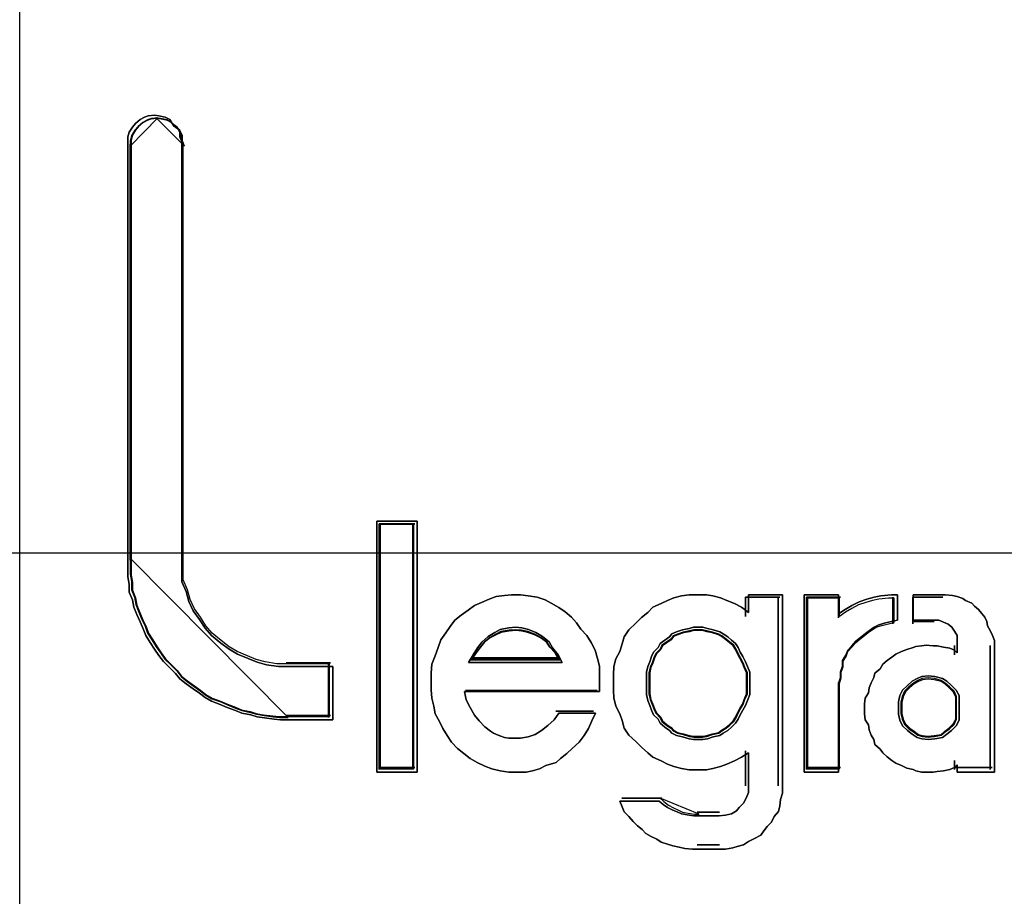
# Model space of a CAD drawing. Extents: x -631805 to -376315, y -40155 to 84873.
# Tile 68 of 256: x -618403 to -618309, y -31597 to -31513. Entities that reach past the tile are written whole.
import ezdxf

# ---------------------------------------------------------------- set-up
doc = ezdxf.new("R2010")
doc.units = 0
doc.header["$MEASUREMENT"] = 0
doc.layers.get('0').update_dxf_attribs({"color": 252})
doc.layers.add('30', color=7, linetype='Continuous')
doc.layers.add('45', color=8, linetype='Continuous')

# ---------------------------------------------------------------- blocks, each defined once
blk = doc.blocks.new('*U1011')
at = {"layer": '30', "color": 7}
blk.add_lwpolyline([(51.981526, -142.47767), (396.088727, -142.47767), (396.088727, -178.455247), (51.981526, -178.455247), (51.981526, -142.47767)], close=True, dxfattribs=at)
blk.add_lwpolyline([(51.981526, -142.47767), (396.088727, -142.47767), (396.088727, -178.455247), (51.981526, -178.455247), (51.981526, -142.47767)], dxfattribs=at)
blk = doc.blocks.new('*U1016')
at = {"layer": '45', "color": 59}
blk.add_lwpolyline([(170.000373, -118.999294), (188.003562, -118.999294), (188.003562, -201.99453), (170.000373, -201.99453), (170.000373, -118.999294)], close=True, dxfattribs=at)
at = {"layer": '45', "color": 7}
for points in [[(171.454319, -174.353347), (171.502627, -174.38882), (171.526781, -174.436117), (171.526781, -174.483415), (171.544896, -174.530712), (171.544896, -178.527347), (171.544896, -178.627854), (171.544896, -178.728361), (171.587165, -178.822956), (171.611319, -178.917551), (171.653589, -179.006233), (171.713973, -179.089004), (171.76832, -179.171775), (171.828704, -179.242721), (171.919281, -179.313667), (171.997782, -179.372789), (172.076282, -179.420086), (172.178936, -179.461471), (172.263474, -179.496944), (172.354051, -179.520593), (172.468782, -179.53833), (172.571436, -179.53833), (172.988091, -179.53833), (172.988091, -180.046777), (172.571436, -180.046777), (172.486898, -180.046777), (172.426513, -180.040865), (172.335936, -180.029041), (172.263474, -180.017216), (172.20309, -179.99948), (172.118551, -179.981743), (172.058166, -179.958095), (171.979666, -179.928534), (171.913243, -179.898973), (171.828704, -179.869412), (171.76832, -179.833939), (171.713973, -179.792554), (171.653589, -179.751168), (171.587165, -179.703871), (171.526781, -179.656573), (171.484511, -179.603364), (171.430165, -179.550154), (171.36978, -179.491032), (171.327511, -179.43191), (171.285242, -179.372789), (171.242973, -179.307755), (171.200703, -179.242721), (171.176549, -179.177687), (171.146357, -179.112653), (171.116165, -179.041707), (171.085972, -178.97076), (171.073895, -178.899814), (171.043703, -178.828868), (171.043703, -178.75201), (171.031626, -178.681063), (171.031626, -178.604205), (171.031626, -178.527347), (171.031626, -174.530712), (171.031626, -174.483415), (171.043703, -174.436117), (171.073895, -174.38882), (171.104088, -174.353347), (171.146357, -174.317874), (171.188626, -174.294225), (171.224857, -174.282401), (171.285242, -174.276489), (171.327511, -174.282401), (171.387896, -174.294225), (171.430165, -174.317874), (171.454319, -174.353347)], [(171.834596, -179.219799), (171.776175, -179.149634), (171.723596, -179.067775), (171.665175, -178.985917), (171.62428, -178.898211), (171.600912, -178.804658), (171.560017, -178.711105), (171.560017, -178.611705), (171.560017, -178.512304), (171.560017, -174.55969), (171.542491, -174.512913), (171.542491, -174.466137), (171.519122, -174.41936), (171.472385, -174.384278), (171.449017, -174.349196), (171.408122, -174.325807), (171.349701, -174.314113), (171.308807, -174.308266), (171.250386, -174.314113), (171.215333, -174.325807), (171.174438, -174.349196), (171.133544, -174.384278), (171.104333, -174.41936), (171.075123, -174.466137), (171.063438, -174.512913), (171.063438, -174.55969), (171.063438, -178.512304), (171.063438, -178.588316), (171.063438, -178.664328), (171.075123, -178.734493), (171.075123, -178.810505), (171.104333, -178.880669), (171.116017, -178.950834), (171.145228, -179.020999), (171.174438, -179.091164), (171.203649, -179.155481), (171.227017, -179.219799), (171.267912, -179.284117), (171.308807, -179.348434), (171.349701, -179.406905), (171.390596, -179.465376), (171.449017, -179.523846), (171.501596, -179.57647), (171.542491, -179.629094), (171.600912, -179.67587), (171.665175, -179.722647), (171.723596, -179.763576), (171.776175, -179.804505), (171.834596, -179.839588), (171.916385, -179.868823), (171.980648, -179.898058), (172.056595, -179.927294), (172.115016, -179.950682), (172.196806, -179.968223), (172.255227, -179.985764), (172.325332, -179.997458), (172.412963, -180.009153), (172.471384, -180.015), (172.553174, -180.015), (172.956279, -180.015), (172.956279, -179.512152), (172.553174, -179.512152), (172.453858, -179.512152), (172.342858, -179.494611), (172.255227, -179.471223), (172.173437, -179.43614), (172.074122, -179.395211), (171.998174, -179.348434), (171.922227, -179.289964), (171.834596, -179.219799)], [(173.794006, -178.150712), (173.794006, -180.544627), (173.406955, -180.544627), (173.406955, -178.150712), (173.794006, -178.150712)], [(173.794006, -180.544627), (173.794006, -178.150712), (173.406955, -178.150712), (173.406955, -180.544627), (173.794006, -180.544627)], [(173.794006, -178.150712), (173.406955, -178.150712), (173.406955, -180.544627), (173.794006, -180.544627), (173.794006, -178.150712)], [(173.794006, -180.544627), (173.794006, -178.150712), (173.406955, -178.150712), (173.406955, -180.544627), (173.794006, -180.544627)], [(173.430814, -178.174545), (173.430814, -180.520794), (173.430814, -178.174545)], [(173.430814, -178.174545), (173.770147, -178.174545), (173.430814, -178.174545)], [(173.762194, -180.512849), (173.762194, -178.182489), (173.438767, -178.182489), (173.438767, -180.512849), (173.762194, -180.512849)], [(173.762194, -178.182489), (173.438767, -178.182489), (173.438767, -180.512849), (173.762194, -180.512849), (173.762194, -178.182489)], [(173.762194, -180.512849), (173.762194, -178.182489), (173.438767, -178.182489), (173.438767, -180.512849), (173.762194, -180.512849)], [(173.75159, -178.174545), (173.75159, -180.520794), (173.75159, -178.174545)], [(174.851529, -178.864642), (174.936723, -178.876816), (175.015833, -178.901163), (175.070601, -178.931598), (175.143625, -178.974206), (175.204478, -179.016814), (175.265331, -179.065509), (175.314014, -179.120292), (175.356611, -179.181161), (175.411379, -179.24203), (175.453977, -179.308986), (175.490489, -179.382028), (175.51483, -179.461158), (175.533086, -179.534201), (175.533086, -179.613331), (175.533086, -179.698547), (175.533086, -179.777677), (174.242995, -179.777677), (174.261251, -179.856807), (174.297763, -179.92985), (174.340361, -180.002893), (174.382958, -180.057675), (174.437726, -180.112457), (174.492494, -180.155065), (174.522921, -180.173326), (174.565518, -180.191587), (174.589859, -180.20376), (174.626371, -180.215934), (174.668969, -180.222021), (174.711566, -180.222021), (174.735907, -180.222021), (174.778505, -180.222021), (174.851529, -180.209847), (174.918467, -180.1855), (174.979321, -180.148978), (175.040174, -180.100283), (175.101027, -180.045501), (175.143625, -179.984632), (175.496574, -179.984632), (175.460062, -180.057675), (175.429636, -180.130717), (175.387038, -180.197673), (175.338355, -180.258542), (175.271417, -180.319411), (175.222734, -180.368107), (175.161881, -180.416802), (175.119283, -180.453323), (175.021918, -180.483758), (174.961065, -180.514192), (174.894126, -180.532453), (174.833273, -180.544627), (174.735907, -180.544627), (174.668969, -180.544627), (174.583774, -180.532453), (174.504665, -180.514192), (174.437726, -180.489845), (174.364702, -180.453323), (174.297763, -180.416802), (174.23691, -180.368107), (174.176057, -180.319411), (174.121289, -180.258542), (174.078691, -180.197673), (174.036094, -180.130717), (174.005667, -180.063762), (173.96307, -179.990719), (173.950899, -179.917676), (173.932643, -179.838546), (173.926558, -179.759416), (173.926558, -179.680287), (173.926558, -179.601157), (173.932643, -179.51594), (173.96307, -179.436811), (173.993497, -179.357681), (174.017838, -179.284638), (174.066521, -179.217682), (174.109118, -179.156813), (174.151715, -179.095944), (174.212569, -179.047249), (174.279507, -178.998554), (174.340361, -178.955945), (174.407299, -178.925511), (174.480323, -178.895076), (174.547262, -178.870729), (174.626371, -178.858555), (174.69331, -178.852468), (174.778505, -178.852468), (174.851529, -178.864642)], [(174.851529, -178.864642), (174.778505, -178.852468), (174.69331, -178.852468), (174.626371, -178.858555), (174.547262, -178.870729), (174.480323, -178.895076), (174.407299, -178.925511), (174.340361, -178.955945), (174.279507, -178.998554), (174.212569, -179.047249), (174.151715, -179.095944), (174.109118, -179.156813), (174.066521, -179.217682), (174.017838, -179.284638), (173.993497, -179.357681), (173.96307, -179.436811), (173.932643, -179.51594), (173.926558, -179.601157), (173.926558, -179.680287), (173.926558, -179.759416), (173.932643, -179.838546), (173.950899, -179.917676), (173.96307, -179.990719), (174.005667, -180.063762), (174.036094, -180.130717), (174.078691, -180.197673), (174.121289, -180.258542), (174.176057, -180.319411), (174.23691, -180.368107), (174.297763, -180.416802), (174.364702, -180.453323), (174.437726, -180.489845), (174.504665, -180.514192), (174.583774, -180.532453), (174.668969, -180.544627), (174.735907, -180.544627), (174.833273, -180.544627), (174.894126, -180.532453), (174.961065, -180.514192), (175.021918, -180.483758), (175.119283, -180.453323), (175.161881, -180.416802), (175.222734, -180.368107), (175.271417, -180.319411), (175.338355, -180.258542), (175.387038, -180.197673), (175.429636, -180.130717), (175.460062, -180.057675), (175.496574, -179.984632), (175.143625, -179.984632), (175.101027, -180.045501), (175.040174, -180.100283), (174.979321, -180.148978), (174.918467, -180.1855), (174.851529, -180.209847), (174.778505, -180.222021), (174.735907, -180.222021), (174.711566, -180.222021), (174.668969, -180.222021), (174.626371, -180.215934), (174.589859, -180.20376), (174.565518, -180.191587), (174.522921, -180.173326), (174.492494, -180.155065), (174.437726, -180.112457), (174.382958, -180.057675), (174.340361, -180.002893), (174.297763, -179.92985), (174.261251, -179.856807), (174.242995, -179.777677), (175.533086, -179.777677), (175.533086, -179.698547), (175.533086, -179.613331), (175.533086, -179.534201), (175.51483, -179.461158), (175.490489, -179.382028), (175.453977, -179.308986), (175.411379, -179.24203), (175.356611, -179.181161), (175.314014, -179.120292), (175.265331, -179.065509), (175.204478, -179.016814), (175.143625, -178.974206), (175.070601, -178.931598), (175.015833, -178.901163), (174.936723, -178.876816), (174.851529, -178.864642)], [(174.69331, -178.852468), (174.626371, -178.858555), (174.547262, -178.870729), (174.480323, -178.895076), (174.407299, -178.925511), (174.340361, -178.955945), (174.279507, -178.998554), (174.212569, -179.047249), (174.151715, -179.095944), (174.109118, -179.156813), (174.066521, -179.217682), (174.017838, -179.284638), (173.993497, -179.357681), (173.96307, -179.436811), (173.932643, -179.51594), (173.926558, -179.601157), (173.926558, -179.680287), (173.926558, -179.759416), (173.932643, -179.838546), (173.950899, -179.917676), (173.96307, -179.990719), (174.005667, -180.063762), (174.036094, -180.130717), (174.078691, -180.197673), (174.121289, -180.258542), (174.176057, -180.319411), (174.23691, -180.368107), (174.297763, -180.416802), (174.364702, -180.453323), (174.437726, -180.489845), (174.504665, -180.514192), (174.583774, -180.532453), (174.668969, -180.544627), (174.735907, -180.544627), (174.833273, -180.544627), (174.894126, -180.532453), (174.961065, -180.514192), (175.021918, -180.483758), (175.119283, -180.453323), (175.161881, -180.416802), (175.222734, -180.368107), (175.271417, -180.319411), (175.338355, -180.258542), (175.387038, -180.197673), (175.429636, -180.130717), (175.460062, -180.057675), (175.496574, -179.984632), (175.143625, -179.984632), (175.101027, -180.045501), (175.040174, -180.100283), (174.979321, -180.148978), (174.918467, -180.1855), (174.851529, -180.209847), (174.778505, -180.222021), (174.735907, -180.222021), (174.711566, -180.222021), (174.668969, -180.222021), (174.626371, -180.215934), (174.589859, -180.20376), (174.565518, -180.191587), (174.522921, -180.173326), (174.492494, -180.155065), (174.437726, -180.112457), (174.382958, -180.057675), (174.340361, -180.002893), (174.297763, -179.92985), (174.261251, -179.856807), (174.242995, -179.777677), (175.533086, -179.777677), (175.533086, -179.698547), (175.533086, -179.613331), (175.533086, -179.534201), (175.51483, -179.461158), (175.490489, -179.382028), (175.453977, -179.308986), (175.411379, -179.24203), (175.356611, -179.181161), (175.314014, -179.120292), (175.265331, -179.065509), (175.204478, -179.016814), (175.143625, -178.974206), (175.070601, -178.931598), (175.015833, -178.901163), (174.936723, -178.876816), (174.851529, -178.864642), (174.778505, -178.852468), (174.69331, -178.852468)], [(174.382958, -180.057675), (174.340361, -180.002893), (174.297763, -179.92985), (174.261251, -179.856807), (174.242995, -179.777677), (175.533086, -179.777677), (175.533086, -179.698547), (175.533086, -179.613331), (175.533086, -179.534201), (175.51483, -179.461158), (175.490489, -179.382028), (175.453977, -179.308986), (175.411379, -179.24203), (175.356611, -179.181161), (175.314014, -179.120292), (175.265331, -179.065509), (175.204478, -179.016814), (175.143625, -178.974206), (175.070601, -178.931598), (175.015833, -178.901163), (174.936723, -178.876816), (174.851529, -178.864642), (174.778505, -178.852468), (174.69331, -178.852468), (174.626371, -178.858555), (174.547262, -178.870729), (174.480323, -178.895076), (174.407299, -178.925511), (174.340361, -178.955945), (174.279507, -178.998554), (174.212569, -179.047249), (174.151715, -179.095944), (174.109118, -179.156813), (174.066521, -179.217682), (174.017838, -179.284638), (173.993497, -179.357681), (173.96307, -179.436811), (173.932643, -179.51594), (173.926558, -179.601157), (173.926558, -179.680287), (173.926558, -179.759416), (173.932643, -179.838546), (173.950899, -179.917676), (173.96307, -179.990719), (174.005667, -180.063762), (174.036094, -180.130717), (174.078691, -180.197673), (174.121289, -180.258542), (174.176057, -180.319411), (174.23691, -180.368107), (174.297763, -180.416802), (174.364702, -180.453323), (174.437726, -180.489845), (174.504665, -180.514192), (174.583774, -180.532453), (174.668969, -180.544627), (174.735907, -180.544627), (174.833273, -180.544627), (174.894126, -180.532453), (174.961065, -180.514192), (175.021918, -180.483758), (175.119283, -180.453323), (175.161881, -180.416802), (175.222734, -180.368107), (175.271417, -180.319411), (175.338355, -180.258542), (175.387038, -180.197673), (175.429636, -180.130717), (175.460062, -180.057675), (175.496574, -179.984632), (175.143625, -179.984632), (175.101027, -180.045501), (175.040174, -180.100283), (174.979321, -180.148978), (174.918467, -180.1855), (174.851529, -180.209847), (174.778505, -180.222021), (174.735907, -180.222021), (174.711566, -180.222021), (174.668969, -180.222021), (174.626371, -180.215934), (174.589859, -180.20376), (174.565518, -180.191587), (174.522921, -180.173326), (174.492494, -180.155065), (174.437726, -180.112457), (174.382958, -180.057675)], [(176.18349, -180.8841), (176.23223, -180.908143), (176.274876, -180.926175), (176.317523, -180.944207), (176.390631, -180.956229), (176.433278, -180.962239), (176.475925, -180.962239), (176.676973, -180.962239), (176.737897, -180.956229), (176.792729, -180.944207), (176.841468, -180.914153), (176.865837, -180.8841), (176.908484, -180.842024), (176.932854, -180.793938), (176.957223, -180.739842), (176.957223, -180.685745), (176.957223, -180.361165), (176.890207, -180.40324), (176.823191, -180.439304), (176.750082, -180.469358), (176.689158, -180.493401), (176.61605, -180.511433), (176.555126, -180.523455), (176.475925, -180.523455), (176.390631, -180.523455), (176.317523, -180.511433), (176.244414, -180.493401), (176.18349, -180.469358), (176.122567, -180.439304), (176.043366, -180.40324), (175.994627, -180.361165), (175.933703, -180.307068), (175.878871, -180.252971), (175.811855, -180.192864), (175.769209, -180.126746), (175.750931, -180.054617), (175.726562, -179.988499), (175.690008, -179.91637), (175.67173, -179.83823), (175.665638, -179.766101), (175.665638, -179.687961), (175.665638, -179.615832), (175.67173, -179.537693), (175.690008, -179.465564), (175.726562, -179.393435), (175.750931, -179.321306), (175.769209, -179.255188), (175.811855, -179.18907), (175.878871, -179.122951), (175.933703, -179.068855), (175.994627, -179.020769), (176.043366, -178.972683), (176.122567, -178.936618), (176.18349, -178.906565), (176.244414, -178.882522), (176.317523, -178.864489), (176.390631, -178.852468), (176.475925, -178.852468), (176.555126, -178.852468), (176.61605, -178.864489), (176.689158, -178.882522), (176.750082, -178.906565), (176.823191, -178.936618), (176.890207, -178.972683), (176.957223, -179.020769), (176.957223, -178.852468), (177.280119, -178.852468), (177.280119, -180.685745), (177.280119, -180.745852), (177.261842, -180.80596), (177.25575, -180.866067), (177.243565, -180.920164), (177.200918, -180.96825), (177.176549, -181.022347), (177.133902, -181.064422), (177.10344, -181.106497), (177.072978, -181.148572), (177.012054, -181.178626), (176.957223, -181.20868), (176.908484, -181.238734), (176.84756, -181.256766), (176.804913, -181.268787), (176.737897, -181.280809), (176.676973, -181.280809), (176.475925, -181.280809), (176.421093, -181.280809), (176.347985, -181.274798), (176.293153, -181.262777), (176.23223, -181.250755), (176.18349, -181.232723), (176.122567, -181.214691), (176.07992, -181.184637), (176.025089, -181.160594), (175.97635, -181.13054), (175.939795, -181.094476), (175.897149, -181.058411), (175.854502, -181.016336), (175.811855, -180.96825), (175.769209, -180.926175), (175.750931, -180.878089), (175.726562, -180.823992), (176.10429, -180.823992), (176.140844, -180.854046), (176.18349, -180.8841)], [(177.280119, -180.685745), (177.280119, -178.852468), (176.957223, -178.852468), (176.957223, -179.020769), (176.890207, -178.972683), (176.823191, -178.936618), (176.750082, -178.906565), (176.689158, -178.882522), (176.61605, -178.864489), (176.555126, -178.852468), (176.475925, -178.852468), (176.390631, -178.852468), (176.317523, -178.864489), (176.244414, -178.882522), (176.18349, -178.906565), (176.122567, -178.936618), (176.043366, -178.972683), (175.994627, -179.020769), (175.933703, -179.068855), (175.878871, -179.122951), (175.811855, -179.18907), (175.769209, -179.255188), (175.750931, -179.321306), (175.726562, -179.393435), (175.690008, -179.465564), (175.67173, -179.537693), (175.665638, -179.615832), (175.665638, -179.687961), (175.665638, -179.766101), (175.67173, -179.83823), (175.690008, -179.91637), (175.726562, -179.988499), (175.750931, -180.054617), (175.769209, -180.126746), (175.811855, -180.192864), (175.878871, -180.252971), (175.933703, -180.307068), (175.994627, -180.361165), (176.043366, -180.40324), (176.122567, -180.439304), (176.18349, -180.469358), (176.244414, -180.493401), (176.317523, -180.511433), (176.390631, -180.523455), (176.475925, -180.523455), (176.555126, -180.523455), (176.61605, -180.511433), (176.689158, -180.493401), (176.750082, -180.469358), (176.823191, -180.439304), (176.890207, -180.40324), (176.957223, -180.361165), (176.957223, -180.685745), (176.957223, -180.739842), (176.932854, -180.793938), (176.908484, -180.842024), (176.865837, -180.8841), (176.841468, -180.914153), (176.792729, -180.944207), (176.737897, -180.956229), (176.676973, -180.962239), (176.475925, -180.962239), (176.433278, -180.962239), (176.390631, -180.956229), (176.317523, -180.944207), (176.274876, -180.926175), (176.23223, -180.908143), (176.18349, -180.8841), (176.140844, -180.854046), (176.10429, -180.823992), (175.726562, -180.823992), (175.750931, -180.878089), (175.769209, -180.926175), (175.811855, -180.96825), (175.854502, -181.016336), (175.897149, -181.058411), (175.939795, -181.094476), (175.97635, -181.13054), (176.025089, -181.160594), (176.07992, -181.184637), (176.122567, -181.214691), (176.18349, -181.232723), (176.23223, -181.250755), (176.293153, -181.262777), (176.347985, -181.274798), (176.421093, -181.280809), (176.475925, -181.280809), (176.676973, -181.280809), (176.737897, -181.280809), (176.804913, -181.268787), (176.84756, -181.256766), (176.908484, -181.238734), (176.957223, -181.20868), (177.012054, -181.178626), (177.072978, -181.148572), (177.10344, -181.106497), (177.133902, -181.064422), (177.176549, -181.022347), (177.200918, -180.96825), (177.243565, -180.920164), (177.25575, -180.866067), (177.261842, -180.80596), (177.280119, -180.745852), (177.280119, -180.685745)], [(176.927531, -178.876301), (176.927531, -179.059023), (176.927531, -178.876301)], [(176.927531, -178.876301), (177.25626, -178.876301), (176.927531, -178.876301)], [(177.237703, -178.876301), (177.237703, -180.677034), (177.237703, -178.876301)], [(177.4869, -178.852468), (177.815403, -178.852468), (177.815403, -179.035075), (177.878577, -178.992467), (177.94175, -178.955945), (178.011241, -178.919424), (178.08705, -178.895076), (178.156541, -178.876816), (178.219714, -178.864642), (178.320792, -178.852468), (178.377648, -178.852468), (178.377648, -179.095944), (178.320792, -179.108118), (178.263936, -179.120292), (178.200762, -179.138552), (178.156541, -179.1629), (178.112319, -179.193334), (178.074415, -179.223769), (178.023876, -179.26029), (177.979655, -179.296812), (177.94175, -179.33942), (177.903846, -179.382028), (177.884894, -179.430724), (177.853307, -179.479419), (177.853307, -179.534201), (177.834355, -179.588983), (177.834355, -179.643765), (177.815403, -179.698547), (177.815403, -180.544627), (177.4869, -180.544627), (177.4869, -178.852468)], [(178.074415, -179.223769), (178.112319, -179.193334), (178.156541, -179.1629), (178.200762, -179.138552), (178.263936, -179.120292), (178.320792, -179.108118), (178.377648, -179.095944), (178.377648, -178.852468), (178.320792, -178.852468), (178.219714, -178.864642), (178.156541, -178.876816), (178.08705, -178.895076), (178.011241, -178.919424), (177.94175, -178.955945), (177.878577, -178.992467), (177.815403, -179.035075), (177.815403, -178.852468), (177.4869, -178.852468), (177.4869, -180.544627), (177.815403, -180.544627), (177.815403, -179.698547), (177.834355, -179.643765), (177.834355, -179.588983), (177.853307, -179.534201), (177.853307, -179.479419), (177.884894, -179.430724), (177.903846, -179.382028), (177.94175, -179.33942), (177.979655, -179.296812), (178.023876, -179.26029), (178.074415, -179.223769)], [(177.510759, -178.876301), (177.510759, -180.520794), (177.510759, -178.876301)], [(177.510759, -178.876301), (177.834186, -178.876301), (177.510759, -178.876301)], [(178.064262, -179.241601), (178.099459, -179.21231), (178.140522, -179.183018), (178.181585, -179.159585), (178.240246, -179.14201), (178.293041, -179.130294), (178.345836, -179.118577), (178.345836, -178.884246), (178.293041, -178.884246), (178.199183, -178.895962), (178.140522, -178.907679), (178.075994, -178.925254), (178.005601, -178.948687), (177.941073, -178.983836), (177.882412, -179.018986), (177.823751, -179.059994), (177.823751, -178.884246), (177.518713, -178.884246), (177.518713, -180.512849), (177.823751, -180.512849), (177.823751, -179.698547), (177.841349, -179.645823), (177.841349, -179.593098), (177.858948, -179.540374), (177.858948, -179.487649), (177.888278, -179.440783), (177.905877, -179.393916), (177.941073, -179.352908), (177.97627, -179.3119), (178.017333, -179.276751), (178.064262, -179.241601)], [(177.815629, -178.876301), (177.815629, -179.072263), (177.815629, -178.876301)], [(179.305511, -179.333333), (179.305511, -180.544627), (178.947503, -180.544627), (178.947503, -180.477671), (178.922812, -180.502019), (178.879604, -180.520279), (178.817879, -180.532453), (178.756153, -180.53854), (178.719118, -180.544627), (178.65122, -180.544627), (178.608012, -180.544627), (178.552459, -180.532453), (178.527768, -180.520279), (178.466043, -180.508105), (178.416662, -180.483758), (178.361109, -180.45941), (178.324074, -180.435063), (178.280866, -180.398541), (178.237658, -180.36202), (178.212968, -180.325498), (178.163587, -180.28289), (178.151242, -180.234195), (178.126552, -180.191587), (178.108034, -180.142891), (178.101862, -180.094196), (178.070999, -180.045501), (178.064826, -179.990719), (178.064826, -179.942024), (178.064826, -179.893328), (178.070999, -179.838546), (178.101862, -179.789851), (178.108034, -179.741156), (178.126552, -179.69246), (178.151242, -179.643765), (178.163587, -179.601157), (178.212968, -179.558549), (178.237658, -179.51594), (178.280866, -179.479419), (178.324074, -179.448984), (178.361109, -179.41855), (178.416662, -179.394202), (178.466043, -179.375942), (178.527768, -179.357681), (178.552459, -179.345507), (178.608012, -179.33942), (178.65122, -179.333333), (178.719118, -179.33942), (178.756153, -179.33942), (178.817879, -179.351594), (178.879604, -179.363768), (178.922812, -179.382028), (178.947503, -179.406376), (178.947503, -179.333333), (178.947503, -179.290725), (178.947503, -179.24203), (178.922812, -179.199421), (178.898122, -179.1629), (178.861087, -179.132465), (178.817879, -179.114205), (178.774671, -179.095944), (178.719118, -179.095944), (178.527768, -179.095944), (178.527768, -178.852468), (178.805534, -178.852468), (178.836396, -178.852468), (178.904295, -178.858555), (178.947503, -178.870729), (179.003056, -178.888989), (179.027746, -178.90725), (179.089472, -178.931598), (179.114162, -178.962032), (179.151197, -178.992467), (179.18206, -179.028988), (179.212923, -179.065509), (179.231441, -179.108118), (179.237613, -179.150726), (179.262303, -179.193334), (179.286994, -179.24203), (179.305511, -179.290725), (179.305511, -179.333333)], [(179.114162, -178.962032), (179.089472, -178.931598), (179.027746, -178.90725), (179.003056, -178.888989), (178.947503, -178.870729), (178.904295, -178.858555), (178.836396, -178.852468), (178.805534, -178.852468), (178.527768, -178.852468), (178.527768, -179.095944), (178.719118, -179.095944), (178.774671, -179.095944), (178.817879, -179.114205), (178.861087, -179.132465), (178.898122, -179.1629), (178.922812, -179.199421), (178.947503, -179.24203), (178.947503, -179.290725), (178.947503, -179.333333), (178.947503, -179.406376), (178.922812, -179.382028), (178.879604, -179.363768), (178.817879, -179.351594), (178.756153, -179.33942), (178.719118, -179.33942), (178.65122, -179.333333), (178.608012, -179.33942), (178.552459, -179.345507), (178.527768, -179.357681), (178.466043, -179.375942), (178.416662, -179.394202), (178.361109, -179.41855), (178.324074, -179.448984), (178.280866, -179.479419), (178.237658, -179.51594), (178.212968, -179.558549), (178.163587, -179.601157), (178.151242, -179.643765), (178.126552, -179.69246), (178.108034, -179.741156), (178.101862, -179.789851), (178.070999, -179.838546), (178.064826, -179.893328), (178.064826, -179.942024), (178.064826, -179.990719), (178.070999, -180.045501), (178.101862, -180.094196), (178.108034, -180.142891), (178.126552, -180.191587), (178.151242, -180.234195), (178.163587, -180.28289), (178.212968, -180.325498), (178.237658, -180.36202), (178.280866, -180.398541), (178.324074, -180.435063), (178.361109, -180.45941), (178.416662, -180.483758), (178.466043, -180.508105), (178.527768, -180.520279), (178.552459, -180.532453), (178.608012, -180.544627), (178.65122, -180.544627), (178.719118, -180.544627), (178.756153, -180.53854), (178.817879, -180.532453), (178.879604, -180.520279), (178.922812, -180.502019), (178.947503, -180.477671), (178.947503, -180.544627), (179.305511, -180.544627), (179.305511, -179.333333), (179.305511, -179.290725), (179.286994, -179.24203), (179.262303, -179.193334), (179.237613, -179.150726), (179.231441, -179.108118), (179.212923, -179.065509), (179.18206, -179.028988), (179.151197, -178.992467), (179.114162, -178.962032)], [(178.335232, -178.876301), (178.335232, -179.130522), (178.335232, -178.876301)], [(178.526106, -178.876301), (178.526106, -179.130522), (178.526106, -178.876301)], [(178.809767, -178.876301), (178.526106, -178.876301), (178.809767, -178.876301)], [(175.177847, -179.498613), (175.139986, -179.425502), (175.083194, -179.359701), (175.051643, -179.301212), (174.988541, -179.250034), (174.925439, -179.213478), (174.856026, -179.184233), (174.792924, -179.169611), (174.736132, -179.1623), (174.66672, -179.169611), (174.584687, -179.184233), (174.534205, -179.213478), (174.471103, -179.250034), (174.414311, -179.301212), (174.37014, -179.359701), (174.325968, -179.425502), (174.281797, -179.498613), (175.177847, -179.498613)], [(174.736132, -179.1623), (174.792924, -179.169611), (174.856026, -179.184233), (174.925439, -179.213478), (174.988541, -179.250034), (175.051643, -179.301212), (175.083194, -179.359701), (175.139986, -179.425502), (175.177847, -179.498613), (174.281797, -179.498613), (174.325968, -179.425502), (174.37014, -179.359701), (174.414311, -179.301212), (174.471103, -179.250034), (174.534205, -179.213478), (174.584687, -179.184233), (174.66672, -179.169611), (174.736132, -179.1623)], [(174.736132, -179.1623), (174.792924, -179.169611), (174.856026, -179.184233), (174.925439, -179.213478), (174.988541, -179.250034), (175.051643, -179.301212), (175.083194, -179.359701), (175.139986, -179.425502), (175.177847, -179.498613), (174.281797, -179.498613), (174.325968, -179.425502), (174.37014, -179.359701), (174.414311, -179.301212), (174.471103, -179.250034), (174.534205, -179.213478), (174.584687, -179.184233), (174.66672, -179.169611), (174.736132, -179.1623)], [(175.177847, -179.498613), (174.281797, -179.498613), (174.325968, -179.425502), (174.37014, -179.359701), (174.414311, -179.301212), (174.471103, -179.250034), (174.534205, -179.213478), (174.584687, -179.184233), (174.66672, -179.169611), (174.736132, -179.1623), (174.792924, -179.169611), (174.856026, -179.184233), (174.925439, -179.213478), (174.988541, -179.250034), (175.051643, -179.301212), (175.083194, -179.359701), (175.139986, -179.425502), (175.177847, -179.498613)], [(176.969948, -179.698547), (176.969948, -179.642428), (176.969948, -179.592545), (176.944914, -179.536426), (176.926139, -179.492778), (176.901105, -179.442894), (176.876071, -179.399246), (176.857296, -179.355598), (176.832262, -179.318186), (176.794711, -179.287009), (176.75716, -179.255831), (176.713351, -179.224654), (176.682059, -179.205948), (176.619474, -179.187242), (176.563148, -179.174771), (176.519339, -179.1623), (176.47553, -179.1623), (176.43172, -179.1623), (176.387911, -179.174771), (176.325327, -179.187242), (176.269001, -179.205948), (176.225191, -179.224654), (176.200157, -179.255831), (176.156348, -179.287009), (176.112539, -179.318186), (176.093764, -179.355598), (176.049954, -179.399246), (176.031179, -179.442894), (176.012404, -179.492778), (175.993628, -179.536426), (175.981111, -179.592545), (175.981111, -179.642428), (175.981111, -179.698547), (175.981111, -179.754666), (175.981111, -179.80455), (175.993628, -179.860669), (176.012404, -179.910552), (176.031179, -179.9542), (176.049954, -179.997848), (176.093764, -180.041496), (176.112539, -180.078909), (176.156348, -180.116322), (176.200157, -180.147499), (176.225191, -180.172441), (176.269001, -180.197382), (176.325327, -180.209853), (176.387911, -180.22856), (176.43172, -180.234795), (176.47553, -180.234795), (176.519339, -180.234795), (176.563148, -180.22856), (176.619474, -180.209853), (176.682059, -180.197382), (176.713351, -180.172441), (176.75716, -180.147499), (176.794711, -180.116322), (176.832262, -180.078909), (176.857296, -180.041496), (176.876071, -179.997848), (176.901105, -179.9542), (176.926139, -179.910552), (176.944914, -179.860669), (176.969948, -179.80455), (176.969948, -179.754666), (176.969948, -179.698547)], [(176.47553, -179.1623), (176.519339, -179.1623), (176.563148, -179.174771), (176.619474, -179.187242), (176.682059, -179.205948), (176.713351, -179.224654), (176.75716, -179.255831), (176.794711, -179.287009), (176.832262, -179.318186), (176.857296, -179.355598), (176.876071, -179.399246), (176.901105, -179.442894), (176.926139, -179.492778), (176.944914, -179.536426), (176.969948, -179.592545), (176.969948, -179.642428), (176.969948, -179.698547), (176.969948, -179.754666), (176.969948, -179.80455), (176.944914, -179.860669), (176.926139, -179.910552), (176.901105, -179.9542), (176.876071, -179.997848), (176.857296, -180.041496), (176.832262, -180.078909), (176.794711, -180.116322), (176.75716, -180.147499), (176.713351, -180.172441), (176.682059, -180.197382), (176.619474, -180.209853), (176.563148, -180.22856), (176.519339, -180.234795), (176.47553, -180.234795), (176.43172, -180.234795), (176.387911, -180.22856), (176.325327, -180.209853), (176.269001, -180.197382), (176.225191, -180.172441), (176.200157, -180.147499), (176.156348, -180.116322), (176.112539, -180.078909), (176.093764, -180.041496), (176.049954, -179.997848), (176.031179, -179.9542), (176.012404, -179.910552), (175.993628, -179.860669), (175.981111, -179.80455), (175.981111, -179.754666), (175.981111, -179.698547), (175.981111, -179.642428), (175.981111, -179.592545), (175.993628, -179.536426), (176.012404, -179.492778), (176.031179, -179.442894), (176.049954, -179.399246), (176.093764, -179.355598), (176.112539, -179.318186), (176.156348, -179.287009), (176.200157, -179.255831), (176.225191, -179.224654), (176.269001, -179.205948), (176.325327, -179.187242), (176.387911, -179.174771), (176.43172, -179.1623), (176.47553, -179.1623)], [(176.944914, -179.536426), (176.969948, -179.592545), (176.969948, -179.642428), (176.969948, -179.698547), (176.969948, -179.754666), (176.969948, -179.80455), (176.944914, -179.860669), (176.926139, -179.910552), (176.901105, -179.9542), (176.876071, -179.997848), (176.857296, -180.041496), (176.832262, -180.078909), (176.794711, -180.116322), (176.75716, -180.147499), (176.713351, -180.172441), (176.682059, -180.197382), (176.619474, -180.209853), (176.563148, -180.22856), (176.519339, -180.234795), (176.47553, -180.234795), (176.43172, -180.234795), (176.387911, -180.22856), (176.325327, -180.209853), (176.269001, -180.197382), (176.225191, -180.172441), (176.200157, -180.147499), (176.156348, -180.116322), (176.112539, -180.078909), (176.093764, -180.041496), (176.049954, -179.997848), (176.031179, -179.9542), (176.012404, -179.910552), (175.993628, -179.860669), (175.981111, -179.80455), (175.981111, -179.754666), (175.981111, -179.698547), (175.981111, -179.642428), (175.981111, -179.592545), (175.993628, -179.536426), (176.012404, -179.492778), (176.031179, -179.442894), (176.049954, -179.399246), (176.093764, -179.355598), (176.112539, -179.318186), (176.156348, -179.287009), (176.200157, -179.255831), (176.225191, -179.224654), (176.269001, -179.205948), (176.325327, -179.187242), (176.387911, -179.174771), (176.43172, -179.1623), (176.47553, -179.1623), (176.519339, -179.1623), (176.563148, -179.174771), (176.619474, -179.187242), (176.682059, -179.205948), (176.713351, -179.224654), (176.75716, -179.255831), (176.794711, -179.287009), (176.832262, -179.318186), (176.857296, -179.355598), (176.876071, -179.399246), (176.901105, -179.442894), (176.926139, -179.492778), (176.944914, -179.536426)], [(178.526106, -179.109337), (178.727585, -179.109337), (178.526106, -179.109337)], [(175.153988, -179.47478), (175.118143, -179.412031), (175.064375, -179.355556), (175.034505, -179.305357), (174.974763, -179.261432), (174.915021, -179.230058), (174.849305, -179.204958), (174.789564, -179.192408), (174.735796, -179.186133), (174.67008, -179.192408), (174.592416, -179.204958), (174.544623, -179.230058), (174.484881, -179.261432), (174.431114, -179.305357), (174.389295, -179.355556), (174.347475, -179.412031), (174.305656, -179.47478), (175.153988, -179.47478)], [(175.146035, -179.466835), (175.110862, -179.40754), (175.058103, -179.354175), (175.028792, -179.306738), (174.97017, -179.265232), (174.911549, -179.235584), (174.847065, -179.211866), (174.788444, -179.200007), (174.735684, -179.194077), (174.671201, -179.200007), (174.594993, -179.211866), (174.548095, -179.235584), (174.489474, -179.265232), (174.436715, -179.306738), (174.395679, -179.354175), (174.354644, -179.40754), (174.313609, -179.466835), (175.146035, -179.466835)], [(176.47553, -180.210962), (176.517225, -180.210962), (176.55892, -180.205003), (176.612528, -180.187129), (176.672092, -180.175212), (176.701875, -180.151379), (176.74357, -180.127545), (176.779308, -180.097754), (176.815047, -180.062004), (176.838873, -180.026254), (176.856742, -179.984546), (176.880568, -179.942838), (176.904394, -179.90113), (176.922263, -179.853463), (176.946089, -179.799839), (176.946089, -179.752172), (176.946089, -179.698547), (176.946089, -179.644923), (176.946089, -179.597256), (176.922263, -179.543631), (176.904394, -179.501923), (176.880568, -179.454257), (176.856742, -179.412549), (176.838873, -179.370841), (176.815047, -179.335091), (176.779308, -179.305299), (176.74357, -179.275508), (176.701875, -179.245716), (176.672092, -179.227841), (176.612528, -179.209966), (176.55892, -179.19805), (176.517225, -179.186133), (176.47553, -179.186133), (176.433835, -179.186133), (176.392139, -179.19805), (176.332575, -179.209966), (176.278967, -179.227841), (176.237272, -179.245716), (176.213446, -179.275508), (176.171751, -179.305299), (176.130056, -179.335091), (176.112187, -179.370841), (176.070492, -179.412549), (176.052622, -179.454257), (176.034753, -179.501923), (176.016884, -179.543631), (176.004971, -179.597256), (176.004971, -179.644923), (176.004971, -179.698547), (176.004971, -179.752172), (176.004971, -179.799839), (176.016884, -179.853463), (176.034753, -179.90113), (176.052622, -179.942838), (176.070492, -179.984546), (176.112187, -180.026254), (176.130056, -180.062004), (176.171751, -180.097754), (176.213446, -180.127545), (176.237272, -180.151379), (176.278967, -180.175212), (176.332575, -180.187129), (176.392139, -180.205003), (176.433835, -180.210962), (176.47553, -180.210962)], [(176.938136, -179.698547), (176.938136, -179.645754), (176.938136, -179.598827), (176.914712, -179.546033), (176.897145, -179.504972), (176.873722, -179.458044), (176.850299, -179.416983), (176.832732, -179.375921), (176.809309, -179.340726), (176.774174, -179.311396), (176.739039, -179.282066), (176.698049, -179.252737), (176.66877, -179.235139), (176.610212, -179.217541), (176.55751, -179.205809), (176.51652, -179.194077), (176.47553, -179.194077), (176.434539, -179.194077), (176.393549, -179.205809), (176.334991, -179.217541), (176.282289, -179.235139), (176.241299, -179.252737), (176.217876, -179.282066), (176.176885, -179.311396), (176.135895, -179.340726), (176.118328, -179.375921), (176.077337, -179.416983), (176.05977, -179.458044), (176.042203, -179.504972), (176.024635, -179.546033), (176.012924, -179.598827), (176.012924, -179.645754), (176.012924, -179.698547), (176.012924, -179.751341), (176.012924, -179.798268), (176.024635, -179.851062), (176.042203, -179.897989), (176.05977, -179.939051), (176.077337, -179.980112), (176.118328, -180.021174), (176.135895, -180.056369), (176.176885, -180.091565), (176.217876, -180.120894), (176.241299, -180.144358), (176.282289, -180.167822), (176.334991, -180.179554), (176.393549, -180.197151), (176.434539, -180.203017), (176.47553, -180.203017), (176.51652, -180.203017), (176.55751, -180.197151), (176.610212, -180.179554), (176.66877, -180.167822), (176.698049, -180.144358), (176.739039, -180.120894), (176.774174, -180.091565), (176.809309, -180.056369), (176.832732, -180.021174), (176.850299, -179.980112), (176.873722, -179.939051), (176.897145, -179.897989), (176.914712, -179.851062), (176.938136, -179.798268), (176.938136, -179.751341), (176.938136, -179.698547)], [(178.923762, -179.337077), (178.923762, -179.427113), (178.923762, -179.337077)], [(179.263095, -179.337077), (179.263095, -180.520794), (179.263095, -179.337077)], [(174.305656, -179.456243), (175.153988, -179.456243), (174.305656, -179.456243)], [(178.966179, -179.933534), (178.966179, -179.874591), (178.966179, -179.815649), (178.939909, -179.763256), (178.893938, -179.717412), (178.847966, -179.678117), (178.808562, -179.65192), (178.736322, -179.632273), (178.670648, -179.625724), (178.611542, -179.632273), (178.565571, -179.65192), (178.519599, -179.678117), (178.473628, -179.717412), (178.427657, -179.763256), (178.401387, -179.815649), (178.388253, -179.874591), (178.388253, -179.933534), (178.388253, -179.992476), (178.401387, -180.051419), (178.427657, -180.103812), (178.473628, -180.149656), (178.519599, -180.182402), (178.565571, -180.215148), (178.611542, -180.228246), (178.670648, -180.234795), (178.736322, -180.228246), (178.808562, -180.215148), (178.847966, -180.182402), (178.893938, -180.149656), (178.939909, -180.103812), (178.966179, -180.051419), (178.966179, -179.992476), (178.966179, -179.933534)], [(178.670648, -179.625724), (178.736322, -179.632273), (178.808562, -179.65192), (178.847966, -179.678117), (178.893938, -179.717412), (178.939909, -179.763256), (178.966179, -179.815649), (178.966179, -179.874591), (178.966179, -179.933534), (178.966179, -179.992476), (178.966179, -180.051419), (178.939909, -180.103812), (178.893938, -180.149656), (178.847966, -180.182402), (178.808562, -180.215148), (178.736322, -180.228246), (178.670648, -180.234795), (178.611542, -180.228246), (178.565571, -180.215148), (178.519599, -180.182402), (178.473628, -180.149656), (178.427657, -180.103812), (178.401387, -180.051419), (178.388253, -179.992476), (178.388253, -179.933534), (178.388253, -179.874591), (178.401387, -179.815649), (178.427657, -179.763256), (178.473628, -179.717412), (178.519599, -179.678117), (178.565571, -179.65192), (178.611542, -179.632273), (178.670648, -179.625724)], [(178.966179, -179.815649), (178.966179, -179.874591), (178.966179, -179.933534), (178.966179, -179.992476), (178.966179, -180.051419), (178.939909, -180.103812), (178.893938, -180.149656), (178.847966, -180.182402), (178.808562, -180.215148), (178.736322, -180.228246), (178.670648, -180.234795), (178.611542, -180.228246), (178.565571, -180.215148), (178.519599, -180.182402), (178.473628, -180.149656), (178.427657, -180.103812), (178.401387, -180.051419), (178.388253, -179.992476), (178.388253, -179.933534), (178.388253, -179.874591), (178.401387, -179.815649), (178.427657, -179.763256), (178.473628, -179.717412), (178.519599, -179.678117), (178.565571, -179.65192), (178.611542, -179.632273), (178.670648, -179.625724), (178.736322, -179.632273), (178.808562, -179.65192), (178.847966, -179.678117), (178.893938, -179.717412), (178.939909, -179.763256), (178.966179, -179.815649)], [(177.815629, -179.689279), (177.815629, -180.520794), (177.815629, -179.689279)], [(178.942319, -179.931968), (178.942319, -179.877382), (178.942319, -179.822796), (178.918098, -179.774276), (178.875712, -179.73182), (178.833325, -179.695429), (178.796994, -179.671169), (178.730387, -179.652974), (178.669835, -179.646909), (178.615338, -179.652974), (178.572952, -179.671169), (178.530565, -179.695429), (178.488179, -179.73182), (178.445792, -179.774276), (178.421571, -179.822796), (178.409461, -179.877382), (178.409461, -179.931968), (178.409461, -179.986554), (178.421571, -180.041139), (178.445792, -180.08966), (178.488179, -180.132116), (178.530565, -180.162441), (178.572952, -180.192766), (178.615338, -180.204897), (178.669835, -180.210962), (178.730387, -180.204897), (178.796994, -180.192766), (178.833325, -180.162441), (178.875712, -180.132116), (178.918098, -180.08966), (178.942319, -180.041139), (178.942319, -179.986554), (178.942319, -179.931968)], [(178.934366, -179.933192), (178.934366, -179.8804), (178.934366, -179.827608), (178.910989, -179.780682), (178.870078, -179.739622), (178.829168, -179.704427), (178.794102, -179.680964), (178.729815, -179.663367), (178.671371, -179.657501), (178.618772, -179.663367), (178.577862, -179.680964), (178.536952, -179.704427), (178.496041, -179.739622), (178.455131, -179.780682), (178.431754, -179.827608), (178.420065, -179.8804), (178.420065, -179.933192), (178.420065, -179.985984), (178.431754, -180.038776), (178.455131, -180.085702), (178.496041, -180.126762), (178.536952, -180.156091), (178.577862, -180.18542), (178.618772, -180.197152), (178.671371, -180.203017), (178.729815, -180.197152), (178.794102, -180.18542), (178.829168, -180.156091), (178.870078, -180.126762), (178.910989, -180.085702), (178.934366, -180.038776), (178.934366, -179.985984), (178.934366, -179.933192)], [(174.252636, -179.766075), (175.511878, -179.766075), (174.252636, -179.766075)], [(175.116873, -179.964685), (175.474763, -179.964685), (175.116873, -179.964685)], [(176.927531, -180.343369), (176.927531, -180.677034), (176.927531, -180.343369)], [(178.923762, -180.436053), (178.923762, -180.520794), (178.923762, -180.436053)], [(173.430814, -180.502257), (173.770147, -180.502257), (173.430814, -180.502257)], [(177.510759, -180.502257), (177.834186, -180.502257), (177.510759, -180.502257)], [(178.923762, -180.502257), (179.281652, -180.502257), (178.923762, -180.502257)], [(175.74782, -180.793552), (176.129569, -180.793552), (175.74782, -180.793552)], [(176.111012, -180.793552), (176.147779, -180.826941), (176.190674, -180.860331), (176.239696, -180.887042), (176.282591, -180.907076), (176.325485, -180.92711), (176.399019, -180.940466), (176.441914, -180.947144), (176.484808, -180.947144), (176.111012, -180.793552)], [(176.466251, -180.928607), (176.678334, -180.928607), (176.466251, -180.928607)], [(176.678334, -181.238439), (176.466251, -181.238439), (176.678334, -181.238439)]]:
    blk.add_lwpolyline(points, close=True, dxfattribs=at)
at = {"layer": '45', "color": 1}
for points in [[(171.828704, -179.242721), (171.76832, -179.171775), (171.713973, -179.089004), (171.653589, -179.006233), (171.611319, -178.917551), (171.587165, -178.822956), (171.544896, -178.728361), (171.544896, -178.627854), (171.544896, -178.527347), (171.544896, -174.530712), (171.526781, -174.483415), (171.526781, -174.436117), (171.502627, -174.38882), (171.454319, -174.353347), (171.430165, -174.317874), (171.387896, -174.294225), (171.327511, -174.282401), (171.285242, -174.276489), (171.224857, -174.282401), (171.188626, -174.294225), (171.146357, -174.317874), (171.104088, -174.353347), (171.073895, -174.38882), (171.043703, -174.436117), (171.031626, -174.483415), (171.031626, -174.530712), (171.031626, -178.527347), (171.031626, -178.604205), (171.031626, -178.681063), (171.043703, -178.75201), (171.043703, -178.828868), (171.073895, -178.899814), (171.085972, -178.97076), (171.116165, -179.041707), (171.146357, -179.112653), (171.176549, -179.177687), (171.200703, -179.242721), (171.242973, -179.307755), (171.285242, -179.372789), (171.327511, -179.43191), (171.36978, -179.491032), (171.430165, -179.550154), (171.484511, -179.603364), (171.526781, -179.656573), (171.587165, -179.703871), (171.653589, -179.751168), (171.713973, -179.792554), (171.76832, -179.833939), (171.828704, -179.869412), (171.913243, -179.898973), (171.979666, -179.928534), (172.058166, -179.958095), (172.118551, -179.981743), (172.20309, -179.99948), (172.263474, -180.017216), (172.335936, -180.029041), (172.426513, -180.040865), (172.486898, -180.046777), (172.571436, -180.046777), (172.988091, -180.046777), (172.988091, -179.53833), (172.571436, -179.53833), (172.468782, -179.53833), (172.354051, -179.520593), (172.263474, -179.496944), (172.178936, -179.461471), (172.076282, -179.420086), (171.997782, -179.372789), (171.919281, -179.313667), (171.828704, -179.242721)], [(171.317938, -174.300322), (171.254818, -174.306603), (171.216946, -174.319167), (171.172762, -174.344293), (171.128578, -174.381983), (171.097018, -174.419673), (171.065458, -174.469926), (171.052834, -174.520179), (171.052834, -174.570432), (171.317938, -174.300322)], [(171.569786, -174.570432), (171.550921, -174.520179), (171.550921, -174.469926), (171.525767, -174.419673), (171.475459, -174.381983), (171.450305, -174.344293), (171.406285, -174.319167), (171.3434, -174.306603), (171.299381, -174.300322), (171.569786, -174.570432)], [(171.052834, -174.551895), (171.052834, -178.521451), (171.052834, -174.551895)], [(171.551229, -174.551895), (171.551229, -178.521451), (171.551229, -174.551895)], [(173.794006, -178.150712), (173.406955, -178.150712), (173.406955, -180.544627), (173.794006, -180.544627), (173.794006, -178.150712)], [(173.762194, -178.182489), (173.438767, -178.182489), (173.438767, -180.512849), (173.762194, -180.512849), (173.762194, -178.182489)], [(171.052834, -178.502914), (171.052834, -178.579803), (171.052834, -178.656691), (171.064665, -178.727665), (171.064665, -178.804554), (171.094242, -178.875528), (171.106073, -178.946502), (171.135651, -179.017477), (171.165228, -179.088451), (171.194805, -179.15351), (171.218467, -179.21857), (171.259875, -179.28363), (171.301283, -179.348689), (171.342691, -179.407835), (171.3841, -179.46698), (171.443254, -179.526125), (171.496493, -179.579356), (171.537901, -179.632586), (171.597056, -179.679902), (171.662126, -179.727218), (171.72128, -179.76862), (171.774519, -179.810022), (171.833674, -179.845509), (171.91649, -179.875081), (171.98156, -179.904654), (172.058461, -179.934226), (172.117615, -179.957884), (172.200432, -179.975628), (172.259586, -179.993371), (172.330572, -180.005201), (172.419303, -180.01703), (172.478458, -180.022944), (172.561274, -180.022944), (171.052834, -178.502914)], [(175.533086, -179.777677), (175.533086, -179.698547), (175.533086, -179.613331), (175.533086, -179.534201), (175.51483, -179.461158), (175.490489, -179.382028), (175.453977, -179.308986), (175.411379, -179.24203), (175.356611, -179.181161), (175.314014, -179.120292), (175.265331, -179.065509), (175.204478, -179.016814), (175.143625, -178.974206), (175.070601, -178.931598), (175.015833, -178.901163), (174.936723, -178.876816), (174.851529, -178.864642), (174.778505, -178.852468), (174.69331, -178.852468), (174.626371, -178.858555), (174.547262, -178.870729), (174.480323, -178.895076), (174.407299, -178.925511), (174.340361, -178.955945), (174.279507, -178.998554), (174.212569, -179.047249), (174.151715, -179.095944), (174.109118, -179.156813), (174.066521, -179.217682), (174.017838, -179.284638), (173.993497, -179.357681), (173.96307, -179.436811), (173.932643, -179.51594), (173.926558, -179.601157), (173.926558, -179.680287), (173.926558, -179.759416), (173.932643, -179.838546), (173.950899, -179.917676), (173.96307, -179.990719), (174.005667, -180.063762), (174.036094, -180.130717), (174.078691, -180.197673), (174.121289, -180.258542), (174.176057, -180.319411), (174.23691, -180.368107), (174.297763, -180.416802), (174.364702, -180.453323), (174.437726, -180.489845), (174.504665, -180.514192), (174.583774, -180.532453), (174.668969, -180.544627), (174.735907, -180.544627), (174.833273, -180.544627), (174.894126, -180.532453), (174.961065, -180.514192), (175.021918, -180.483758), (175.119283, -180.453323), (175.161881, -180.416802), (175.222734, -180.368107), (175.271417, -180.319411), (175.338355, -180.258542), (175.387038, -180.197673), (175.429636, -180.130717), (175.460062, -180.057675), (175.496574, -179.984632), (175.143625, -179.984632), (175.101027, -180.045501), (175.040174, -180.100283), (174.979321, -180.148978), (174.918467, -180.1855), (174.851529, -180.209847), (174.778505, -180.222021), (174.735907, -180.222021), (174.711566, -180.222021), (174.668969, -180.222021), (174.626371, -180.215934), (174.589859, -180.20376), (174.565518, -180.191587), (174.522921, -180.173326), (174.492494, -180.155065), (174.437726, -180.112457), (174.382958, -180.057675), (174.340361, -180.002893), (174.297763, -179.92985), (174.261251, -179.856807), (174.242995, -179.777677), (175.533086, -179.777677)], [(175.177847, -179.498613), (174.281797, -179.498613), (174.325968, -179.425502), (174.37014, -179.359701), (174.414311, -179.301212), (174.471103, -179.250034), (174.534205, -179.213478), (174.584687, -179.184233), (174.66672, -179.169611), (174.736132, -179.1623), (174.792924, -179.169611), (174.856026, -179.184233), (174.925439, -179.213478), (174.988541, -179.250034), (175.051643, -179.301212), (175.083194, -179.359701), (175.139986, -179.425502), (175.177847, -179.498613)], [(176.47553, -179.1623), (176.519339, -179.1623), (176.563148, -179.174771), (176.619474, -179.187242), (176.682059, -179.205948), (176.713351, -179.224654), (176.75716, -179.255831), (176.794711, -179.287009), (176.832262, -179.318186), (176.857296, -179.355598), (176.876071, -179.399246), (176.901105, -179.442894), (176.926139, -179.492778), (176.944914, -179.536426), (176.969948, -179.592545), (176.969948, -179.642428), (176.969948, -179.698547), (176.969948, -179.754666), (176.969948, -179.80455), (176.944914, -179.860669), (176.926139, -179.910552), (176.901105, -179.9542), (176.876071, -179.997848), (176.857296, -180.041496), (176.832262, -180.078909), (176.794711, -180.116322), (176.75716, -180.147499), (176.713351, -180.172441), (176.682059, -180.197382), (176.619474, -180.209853), (176.563148, -180.22856), (176.519339, -180.234795), (176.47553, -180.234795), (176.43172, -180.234795), (176.387911, -180.22856), (176.325327, -180.209853), (176.269001, -180.197382), (176.225191, -180.172441), (176.200157, -180.147499), (176.156348, -180.116322), (176.112539, -180.078909), (176.093764, -180.041496), (176.049954, -179.997848), (176.031179, -179.9542), (176.012404, -179.910552), (175.993628, -179.860669), (175.981111, -179.80455), (175.981111, -179.754666), (175.981111, -179.698547), (175.981111, -179.642428), (175.981111, -179.592545), (175.993628, -179.536426), (176.012404, -179.492778), (176.031179, -179.442894), (176.049954, -179.399246), (176.093764, -179.355598), (176.112539, -179.318186), (176.156348, -179.287009), (176.200157, -179.255831), (176.225191, -179.224654), (176.269001, -179.205948), (176.325327, -179.187242), (176.387911, -179.174771), (176.43172, -179.1623), (176.47553, -179.1623)], [(172.542717, -179.501261), (172.964232, -179.501261), (172.542717, -179.501261)], [(172.945674, -179.501261), (172.945674, -180.022944), (172.945674, -179.501261)], [(178.670648, -179.625724), (178.736322, -179.632273), (178.808562, -179.65192), (178.847966, -179.678117), (178.893938, -179.717412), (178.939909, -179.763256), (178.966179, -179.815649), (178.966179, -179.874591), (178.966179, -179.933534), (178.966179, -179.992476), (178.966179, -180.051419), (178.939909, -180.103812), (178.893938, -180.149656), (178.847966, -180.182402), (178.808562, -180.215148), (178.736322, -180.228246), (178.670648, -180.234795), (178.611542, -180.228246), (178.565571, -180.215148), (178.519599, -180.182402), (178.473628, -180.149656), (178.427657, -180.103812), (178.401387, -180.051419), (178.388253, -179.992476), (178.388253, -179.933534), (178.388253, -179.874591), (178.401387, -179.815649), (178.427657, -179.763256), (178.473628, -179.717412), (178.519599, -179.678117), (178.565571, -179.65192), (178.611542, -179.632273), (178.670648, -179.625724)], [(172.542717, -180.004407), (172.964232, -180.004407), (172.542717, -180.004407)]]:
    blk.add_lwpolyline(points, close=True, dxfattribs=at)

msp = doc.modelspace()

# ---------------------------------------------------------------- block references
at = {"xscale": 10, "yscale": 10, "zscale": 10}
for name in ['*U1011', '*U1016']:
    msp.add_blockref(name, (-620103.086, -29779.655), dxfattribs=at)

doc.saveas('drawing.dxf')
